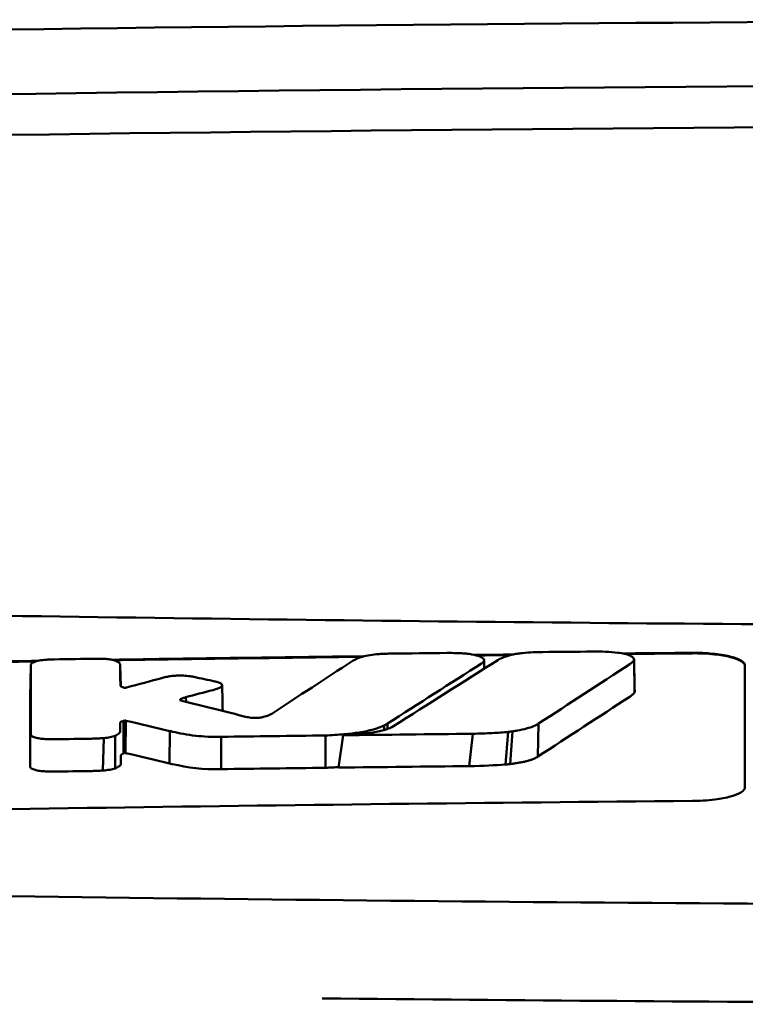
# Model space of a CAD drawing. Header units: millimetres. Extents: x 125 to 375, y 47 to 385.
# Tile 6 of 8: x 222 to 236, y 366 to 385. Entities that reach past the tile are written whole.
import ezdxf

# ---------------------------------------------------------------- set-up
doc = ezdxf.new("R2010")
doc.units = ezdxf.units.MM
doc.layers.add('Visible (ISO)', color=7, linetype='Continuous', lineweight=50)

msp = doc.modelspace()

# ---------------------------------------------------------------- linework, layer by layer
at = {"layer": 'Visible (ISO)'}
for p, q in [((221.988, 372.593), (221.976, 371.98)), ((223.691, 372.591), (223.699, 372.194)), ((233.477, 372.696), (233.486, 372.076)), ((223.692, 372.21), (223.692, 372.211)), ((224.941, 371.984), (224.944, 371.895)), ((224.835, 371.941), (224.835, 371.926)), ((223.754, 371.532), (223.753, 370.913)), ((223.776, 371.538), (223.769, 370.921)), ((223.796, 371.536), (223.789, 370.92)), ((228.716, 371.445), (228.717, 371.358)), ((228.781, 371.482), (228.782, 371.379)), ((231.66, 371.482), (231.646, 370.853)), ((223.595, 371.25), (223.592, 370.628)), ((224.634, 371.34), (224.629, 370.723)), ((225.615, 371.229), (225.611, 370.613)), ((227.599, 370.639), (227.599, 371.255)), ((227.85, 370.642), (227.935, 371.259)), ((230.406, 371.288), (230.339, 370.671)), ((231.082, 371.324), (231.027, 370.702)), ((231.164, 371.333), (231.117, 370.71)), ((223.378, 371.205), (223.36, 370.586))]:
    msp.add_line(p, q, dxfattribs=at)
for centre, major_axis, ratio, start_param, end_param in [((249.852, 355.673), (250.217, -0.007), 0.116796, 1.571075, 1.752137), ((250.006, 358.664), (225.492, 0.002), 0.110939, 1.570719, 1.791596), ((250.028, 358.633), (-227.223, 0), 0.106767, 4.71241, 4.92951), ((222.426, 371.207), (51.403, 0.789), 0.029133, 1.554631, 1.57023), ((-66.462, -3104.735), (-235.079, 3524.364), 0.687287, 6.065929, 6.066443), ((223.647, 371.151), (25.972, -6.076), 0.015321, 1.536366, 1.568667), ((225.61, 371.232), (0.152, 0.003), 0.020884, 4.663305, 4.744135), ((249.751, -1416.044), (1787.892, 0), 0.999745, 1.583186, 1.584297), ((249.721, -1413.005), (-1784.851, -1.513), 0.999745, 4.722363, 4.723748), ((224.68, 372.473), (6.766, -1.024), 0.083118, 5.966235, 6.005906), ((221.987, 370.664), (-0.0014, -0.0329), 0.45485, 4.797147, 4.891032), ((224.793, 371.12), (1.323, -0.316), 0.311917, 4.663131, 4.702558), ((502.648, 1076.942), (-278.359, -706.106), 0.063886, 0.008479, 0.026829), ((250.002, -1414.148), (-1785.382, -1.767), 0.999745, 4.722413, 4.723807), ((63.253, 395.501), (168.534, -24.577), 0.021127, 6.155066, 6.191262), ((250.242, -1433.335), (1804.576, 0), 0.999745, 1.583344, 1.584446)]:
    msp.add_ellipse(centre, major_axis=major_axis, ratio=ratio, start_param=start_param, end_param=end_param, dxfattribs=at)
for points, knots in [([(203.918, 373.885), (211.538, 373.697), (219.173, 373.557), (230.711, 373.416), (234.559, 373.381), (240.345, 373.345), (242.279, 373.336), (246.062, 373.324), (247.875, 373.321), (249.774, 373.321)], [0.000811, 0.000811, 0.000811, 0.000811, 2.334672, 2.334672, 3.49801, 3.49801, 4.08174, 4.08174, 4.638981, 4.638981, 4.638981, 4.638981]), ([(228.304, 372.755), (228.262, 372.742), (228.224, 372.729), (228.16, 372.7), (228.133, 372.686), (228.111, 372.672)], [-0.03864588, -0.03864588, -0.03864588, -0.03864588, -0.01880031, -0.01880031, 0, 0, 0, 0]), ([(228.62, 372.806), (228.561, 372.802), (228.503, 372.796), (228.396, 372.779), (228.346, 372.768), (228.304, 372.755)], [-0.0377179, -0.0377179, -0.0377179, -0.0377179, -0.01935504, -0.01935504, 0, 0, 0, 0]), ([(228.858, 372.815), (228.819, 372.814), (228.78, 372.814), (228.7, 372.811), (228.66, 372.809), (228.62, 372.806)], [-0.02402213, -0.02402213, -0.02402213, -0.02402213, -0.01224647, -0.01224647, 0, 0, 0, 0]), ([(230.164, 372.823), (230.124, 372.825), (230.083, 372.826), (229.998, 372.827), (229.953, 372.827), (229.909, 372.827)], [-0.02574903, -0.02574903, -0.02574903, -0.02574903, -0.01343066, -0.01343066, 0, 0, 0, 0]), ([(230.585, 372.635), (230.601, 372.646), (230.612, 372.658), (230.623, 372.682), (230.622, 372.695), (230.603, 372.726), (230.577, 372.744), (230.499, 372.775), (230.447, 372.789), (230.353, 372.806), (230.316, 372.811), (230.241, 372.819), (230.203, 372.821), (230.164, 372.823)], [-0.1007335, -0.1007335, -0.1007335, -0.1007335, -0.0864518, -0.0864518, -0.070815, -0.070815, -0.0477471, -0.0477471, -0.0248109, -0.0248109, -0.0119957, -0.0119957, 0, 0, 0, 0]), ([(230.884, 372.693), (230.917, 372.713), (230.958, 372.733), (231.052, 372.767), (231.102, 372.781), (231.158, 372.795)], [0, 0, 0, 0, 0.0264811, 0.0264811, 0.04942684, 0.04942684, 0.04942684, 0.04942684]), ([(231.158, 372.795), (231.187, 372.801), (231.217, 372.807), (231.283, 372.817), (231.318, 372.822), (231.353, 372.825)], [0, 0, 0, 0, 0.01146668, 0.01146668, 0.02292794, 0.02292794, 0.02292794, 0.02292794]), ([(231.353, 372.825), (231.421, 372.832), (231.489, 372.837), (231.618, 372.843), (231.677, 372.844), (231.737, 372.845)], [0, 0, 0, 0, 0.02130972, 0.02130972, 0.03920168, 0.03920168, 0.03920168, 0.03920168]), ([(232.69, 372.854), (232.773, 372.855), (232.856, 372.854), (233.018, 372.846), (233.096, 372.84), (233.17, 372.832)], [0, 0, 0, 0, 0.02493845, 0.02493845, 0.04990411, 0.04990411, 0.04990411, 0.04990411]), ([(233.17, 372.832), (233.216, 372.826), (233.259, 372.818), (233.336, 372.801), (233.37, 372.79), (233.427, 372.766), (233.449, 372.753), (233.476, 372.725), (233.481, 372.711), (233.477, 372.696)], [0, 0, 0, 0, 0.01587272, 0.01587272, 0.03235839, 0.03235839, 0.05026104, 0.05026104, 0.06761699, 0.06761699, 0.06761699, 0.06761699]), ([(234.591, 372.83), (234.654, 372.831), (234.717, 372.83), (234.848, 372.825), (234.915, 372.82), (235.096, 372.802), (235.201, 372.786), (235.38, 372.743), (235.451, 372.718), (235.531, 372.674), (235.554, 372.657), (235.584, 372.623), (235.591, 372.605), (235.591, 372.588)], [0.000001, 0.000001, 0.000001, 0.000001, 0.0189524, 0.0189524, 0.0399692, 0.0399692, 0.0779065, 0.0779065, 0.1155872, 0.1155872, 0.137348, 0.137348, 0.1589354, 0.1589354, 0.1589354, 0.1589354]), ([(234.591, 372.82), (234.656, 372.821), (234.722, 372.82), (234.863, 372.814), (234.938, 372.808), (235.122, 372.789), (235.224, 372.771), (235.393, 372.729), (235.461, 372.704), (235.536, 372.661), (235.557, 372.645), (235.584, 372.611), (235.591, 372.594), (235.591, 372.578)], [0.000001, 0.000001, 0.000001, 0.000001, 0.0196149, 0.0196149, 0.0431871, 0.0431871, 0.0806063, 0.0806063, 0.1171477, 0.1171477, 0.1383045, 0.1383045, 0.1589286, 0.1589286, 0.1589286, 0.1589286]), ([(221.991, 372.611), (221.99, 372.608), (221.989, 372.605), (221.988, 372.599), (221.988, 372.596), (221.988, 372.593)], [-0.007314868, -0.007314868, -0.007314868, -0.007314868, -0.003657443, -0.003657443, 0, 0, 0, 0]), ([(222.312, 372.701), (222.264, 372.698), (222.218, 372.694), (222.134, 372.68), (222.096, 372.671), (222.044, 372.653), (222.027, 372.645), (222.002, 372.628), (221.994, 372.619), (221.991, 372.611)], [-0.05113032, -0.05113032, -0.05113032, -0.05113032, -0.03661036, -0.03661036, -0.02158494, -0.02158494, -0.01046232, -0.01046232, 0, 0, 0, 0]), ([(222.432, 372.705), (222.412, 372.705), (222.392, 372.704), (222.351, 372.703), (222.331, 372.702), (222.312, 372.701)], [-0.0120578, -0.0120578, -0.0120578, -0.0120578, -0.00602891, -0.00602891, 0, 0, 0, 0]), ([(223.354, 372.717), (223.335, 372.717), (223.316, 372.717), (223.276, 372.718), (223.255, 372.718), (223.234, 372.717)], [-0.01208774, -0.01208774, -0.01208774, -0.01208774, -0.00635487, -0.00635487, 0, 0, 0, 0]), ([(223.628, 372.667), (223.616, 372.674), (223.601, 372.68), (223.564, 372.691), (223.543, 372.696), (223.495, 372.705), (223.469, 372.708), (223.413, 372.714), (223.384, 372.716), (223.354, 372.717)], [-0.03642364, -0.03642364, -0.03642364, -0.03642364, -0.02759296, -0.02759296, -0.01849049, -0.01849049, -0.00911385, -0.00911385, 0, 0, 0, 0]), ([(223.691, 372.591), (223.691, 372.604), (223.686, 372.617), (223.665, 372.643), (223.65, 372.655), (223.628, 372.667)], [-0.03215724, -0.03215724, -0.03215724, -0.03215724, -0.01616009, -0.01616009, 0, 0, 0, 0]), ([(230.573, 372.627), (230.575, 372.628), (230.577, 372.629), (230.581, 372.632), (230.583, 372.634), (230.585, 372.635)], [-0.003491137, -0.003491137, -0.003491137, -0.003491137, -0.001745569, -0.001745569, 0, 0, 0, 0]), ([(233.477, 372.696), (233.472, 372.682), (233.462, 372.668), (233.435, 372.641), (233.417, 372.627), (233.396, 372.613)], [0, 0, 0, 0, 0.01712312, 0.01712312, 0.03473945, 0.03473945, 0.03473945, 0.03473945]), ([(224.588, 372.375), (224.572, 372.371), (224.557, 372.368), (224.526, 372.361), (224.51, 372.357), (224.495, 372.353)], [-0.01248959, -0.01248959, -0.01248959, -0.01248959, -0.006512, -0.006512, 0, 0, 0, 0]), ([(225.049, 372.379), (225.014, 372.386), (224.973, 372.391), (224.884, 372.397), (224.836, 372.397), (224.751, 372.395), (224.715, 372.392), (224.647, 372.385), (224.616, 372.38), (224.588, 372.375)], [-0.0498323, -0.0498323, -0.0498323, -0.0498323, -0.03617176, -0.03617176, -0.02170588, -0.02170588, -0.0105717, -0.0105717, 0, 0, 0, 0]), ([(225.094, 372.37), (225.087, 372.372), (225.08, 372.374), (225.065, 372.377), (225.057, 372.378), (225.049, 372.379)], [-0.005954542, -0.005954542, -0.005954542, -0.005954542, -0.00297727, -0.00297727, 0, 0, 0, 0]), ([(223.761, 372.166), (223.754, 372.168), (223.747, 372.17), (223.731, 372.175), (223.724, 372.178), (223.713, 372.183), (223.71, 372.185), (223.697, 372.195), (223.693, 372.202), (223.692, 372.21)], [-0.02048694, -0.02048694, -0.02048694, -0.02048694, -0.01661307, -0.01661307, -0.01236262, -0.01236262, -0.00927922, -0.00927922, 0, 0, 0, 0]), ([(223.798, 372.166), (223.795, 372.165), (223.793, 372.165), (223.786, 372.164), (223.783, 372.164), (223.779, 372.164), (223.779, 372.164), (223.779, 372.164), (223.779, 372.164), (223.777, 372.164), (223.777, 372.164), (223.773, 372.164), (223.77, 372.164), (223.765, 372.165), (223.763, 372.166), (223.761, 372.166)], [-0.004606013, -0.004606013, -0.004606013, -0.004606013, -0.003438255, -0.003438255, -0.002112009, -0.002112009, -0.002029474, -0.002029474, -0.001947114, -0.001947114, -0.001614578, -0.001614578, -0.000682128, -0.000682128, 0, 0, 0, 0]), ([(223.811, 372.169), (223.809, 372.168), (223.807, 372.168), (223.802, 372.167), (223.8, 372.166), (223.798, 372.166)], [-0.00169855, -0.00169855, -0.00169855, -0.00169855, -0.000849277, -0.000849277, 0, 0, 0, 0]), ([(225.452, 372.12), (225.48, 372.127), (225.506, 372.135), (225.554, 372.152), (225.576, 372.161), (225.594, 372.171)], [-0.02471221, -0.02471221, -0.02471221, -0.02471221, -0.01263472, -0.01263472, 0, 0, 0, 0]), ([(225.529, 372.276), (225.523, 372.278), (225.517, 372.279), (225.506, 372.282), (225.5, 372.283), (225.494, 372.284)], [-0.00490164, -0.00490164, -0.00490164, -0.00490164, -0.002450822, -0.002450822, 0, 0, 0, 0]), ([(225.594, 372.171), (225.61, 372.179), (225.622, 372.188), (225.634, 372.207), (225.634, 372.217), (225.623, 372.236), (225.611, 372.246), (225.576, 372.263), (225.555, 372.27), (225.529, 372.276)], [-0.04671997, -0.04671997, -0.04671997, -0.04671997, -0.03538139, -0.03538139, -0.02350504, -0.02350504, -0.01139688, -0.01139688, 0, 0, 0, 0]), ([(224.835, 371.941), (224.838, 371.944), (224.843, 371.947), (224.853, 371.953), (224.859, 371.956), (224.871, 371.961), (224.876, 371.963), (224.898, 371.972), (224.918, 371.978), (224.941, 371.984)], [-0.02035992, -0.02035992, -0.02035992, -0.02035992, -0.01645196, -0.01645196, -0.0122888, -0.0122888, -0.00943827, -0.00943827, 0, 0, 0, 0]), ([(233.486, 372.076), (233.478, 372.062), (233.466, 372.048), (233.435, 372.02), (233.417, 372.006), (233.395, 371.992)], [0, 0, 0, 0, 0.01745385, 0.01745385, 0.03518305, 0.03518305, 0.03518305, 0.03518305]), ([(224.839, 371.923), (224.834, 371.926), (224.832, 371.928), (224.83, 371.934), (224.831, 371.937), (224.835, 371.941)], [-0.0073251, -0.0073251, -0.0073251, -0.0073251, -0.003944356, -0.003944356, 0, 0, 0, 0]), ([(224.864, 371.915), (224.859, 371.916), (224.854, 371.917), (224.846, 371.92), (224.842, 371.922), (224.839, 371.923)], [-0.004403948, -0.004403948, -0.004403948, -0.004403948, -0.002275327, -0.002275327, 0, 0, 0, 0]), ([(226.126, 371.601), (226.122, 371.602), (226.119, 371.603), (226.112, 371.604), (226.109, 371.605), (226.105, 371.606)], [-0.002881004, -0.002881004, -0.002881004, -0.002881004, -0.001440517, -0.001440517, 0, 0, 0, 0]), ([(226.419, 371.607), (226.407, 371.604), (226.395, 371.602), (226.368, 371.597), (226.353, 371.595), (226.312, 371.591), (226.286, 371.59), (226.234, 371.59), (226.209, 371.591), (226.164, 371.595), (226.144, 371.597), (226.126, 371.601)], [-0.03228767, -0.03228767, -0.03228767, -0.03228767, -0.02770248, -0.02770248, -0.02275386, -0.02275386, -0.01468895, -0.01468895, -0.00707707, -0.00707707, 0, 0, 0, 0]), ([(226.576, 371.67), (226.558, 371.659), (226.538, 371.648), (226.486, 371.626), (226.455, 371.616), (226.419, 371.607)], [-0.02994324, -0.02994324, -0.02994324, -0.02994324, -0.01548431, -0.01548431, 0, 0, 0, 0]), ([(223.691, 371.495), (223.691, 371.499), (223.693, 371.503), (223.7, 371.511), (223.706, 371.515), (223.717, 371.52), (223.721, 371.522), (223.737, 371.527), (223.747, 371.53), (223.754, 371.532)], [-0.01251254, -0.01251254, -0.01251254, -0.01251254, -0.00901213, -0.00901213, -0.00544118, -0.00544118, -0.00386807, -0.00386807, 0, 0, 0, 0]), ([(223.691, 371.343), (223.691, 371.356), (223.691, 371.379), (223.691, 371.394), (223.691, 371.406), (223.691, 371.444), (223.691, 371.47), (223.691, 371.495)], [0, 0, 0, 0, 0.0162879, 0.0162879, 0.0977077, 0.0977077, 0.2605668, 0.2605668, 0.2605668, 0.2605668]), ([(223.754, 371.532), (223.758, 371.533), (223.761, 371.534), (223.768, 371.536), (223.772, 371.537), (223.776, 371.538)], [-0.00300659, -0.00300659, -0.00300659, -0.00300659, -0.001503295, -0.001503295, 0, 0, 0, 0]), ([(223.776, 371.538), (223.777, 371.538), (223.778, 371.538), (223.782, 371.538), (223.784, 371.538), (223.785, 371.538), (223.785, 371.538), (223.785, 371.538), (223.785, 371.538), (223.786, 371.538), (223.786, 371.538), (223.787, 371.538), (223.788, 371.538), (223.79, 371.538), (223.791, 371.538), (223.794, 371.537), (223.795, 371.537), (223.796, 371.536)], [-0.002281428, -0.002281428, -0.002281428, -0.002281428, -0.001665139, -0.001665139, -0.001287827, -0.001287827, -0.001274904, -0.001274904, -0.00126194, -0.00126194, -0.001209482, -0.001209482, -0.000987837, -0.000987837, -0.000549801, -0.000549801, 0, 0, 0, 0]), ([(227.599, 371.255), (227.718, 371.26), (227.835, 371.267), (228.053, 371.286), (228.152, 371.298), (228.346, 371.329), (228.435, 371.348), (228.595, 371.393), (228.662, 371.418), (228.716, 371.445)], [-0.1396927, -0.1396927, -0.1396927, -0.1396927, -0.1039474, -0.1039474, -0.0713068, -0.0713068, -0.0361761, -0.0361761, 0, 0, 0, 0]), ([(227.935, 371.259), (228.039, 371.264), (228.144, 371.271), (228.333, 371.288), (228.42, 371.299), (228.589, 371.326), (228.668, 371.343), (228.803, 371.384), (228.855, 371.407), (228.894, 371.432)], [0, 0, 0, 0, 0.0316908, 0.0316908, 0.0599134, 0.0599134, 0.0913031, 0.0913031, 0.1228865, 0.1228865, 0.1228865, 0.1228865]), ([(228.716, 371.445), (228.727, 371.451), (228.739, 371.457), (228.761, 371.469), (228.771, 371.476), (228.781, 371.482)], [-0.01617209, -0.01617209, -0.01617209, -0.01617209, -0.00808599, -0.00808599, 0, 0, 0, 0]), ([(231.66, 371.482), (231.634, 371.464), (231.605, 371.448), (231.565, 371.432), (231.527, 371.416), (231.482, 371.401), (231.43, 371.386), (231.379, 371.373), (231.319, 371.36), (231.257, 371.348), (231.228, 371.343), (231.196, 371.338), (231.164, 371.333)], [0, 0, 0, 0, 0.2297075, 0.2297075, 0.2297075, 0.4574814, 0.4574814, 0.4574814, 0.6826089, 0.6826089, 0.6826089, 0.7908188, 0.7908188, 0.7908188, 0.7908188]), ([(221.985, 371.272), (221.986, 371.262), (221.993, 371.252), (222.021, 371.232), (222.043, 371.223), (222.096, 371.208), (222.125, 371.201), (222.19, 371.192), (222.224, 371.189), (222.26, 371.186)], [-0.04908253, -0.04908253, -0.04908253, -0.04908253, -0.03649581, -0.03649581, -0.02308132, -0.02308132, -0.01125263, -0.01125263, 0, 0, 0, 0]), ([(223.378, 371.205), (223.421, 371.209), (223.461, 371.215), (223.536, 371.23), (223.569, 371.24), (223.595, 371.25)], [-0.02836789, -0.02836789, -0.02836789, -0.02836789, -0.01466479, -0.01466479, 0, 0, 0, 0]), ([(223.595, 371.25), (223.629, 371.265), (223.654, 371.281), (223.685, 371.313), (223.691, 371.328), (223.691, 371.343)], [-0.03917193, -0.03917193, -0.03917193, -0.03917193, -0.0186408, -0.0186408, 0, 0, 0, 0]), ([(224.686, 371.327), (224.814, 371.295), (224.963, 371.267), (225.206, 371.241), (225.284, 371.235), (225.443, 371.228), (225.522, 371.227), (225.602, 371.229)], [-0.105367, -0.105367, -0.105367, -0.105367, -0.0488724, -0.0488724, -0.0241035, -0.0241035, 0, 0, 0, 0]), ([(231.082, 371.324), (230.985, 371.314), (230.881, 371.306), (230.656, 371.294), (230.53, 371.29), (230.406, 371.288)], [0, 0, 0, 0, 0.0313472, 0.0313472, 0.06861154, 0.06861154, 0.06861154, 0.06861154]), ([(222.26, 371.186), (222.293, 371.185), (222.326, 371.183), (222.395, 371.182), (222.43, 371.182), (222.466, 371.183)], [-0.02088223, -0.02088223, -0.02088223, -0.02088223, -0.01062105, -0.01062105, 0, 0, 0, 0]), ([(223.143, 371.193), (223.182, 371.194), (223.22, 371.195), (223.299, 371.199), (223.339, 371.202), (223.378, 371.205)], [-0.02385699, -0.02385699, -0.02385699, -0.02385699, -0.01223524, -0.01223524, 0, 0, 0, 0]), ([(223.703, 370.872), (223.703, 370.875), (223.704, 370.877), (223.705, 370.88), (223.706, 370.882), (223.707, 370.885), (223.71, 370.887), (223.711, 370.889), (223.713, 370.891), (223.715, 370.892), (223.717, 370.894), (223.718, 370.895), (223.72, 370.896), (223.722, 370.897), (223.723, 370.898), (223.725, 370.899), (223.727, 370.9), (223.729, 370.901), (223.732, 370.902), (223.734, 370.903), (223.736, 370.904), (223.738, 370.905), (223.74, 370.906), (223.742, 370.907), (223.744, 370.908), (223.747, 370.91), (223.75, 370.911), (223.753, 370.913)], [0, 0, 0, 0, 0.0303952, 0.0303952, 0.0303952, 0.062529, 0.062529, 0.062529, 0.0836646, 0.0836646, 0.0836646, 0.0973848, 0.0973848, 0.0973848, 0.1111615, 0.1111615, 0.1111615, 0.1249801, 0.1249801, 0.1249801, 0.1388281, 0.1388281, 0.1388281, 0.1526703, 0.1526703, 0.1526703, 0.1727383, 0.1727383, 0.1727383, 0.1727383]), ([(223.703, 370.72), (223.703, 370.734), (223.703, 370.756), (223.703, 370.771), (223.703, 370.783), (223.703, 370.821), (223.703, 370.847), (223.703, 370.872)], [0, 0, 0, 0, 0.0163048, 0.0163048, 0.0978171, 0.0978171, 0.2608531, 0.2608531, 0.2608531, 0.2608531]), ([(223.753, 370.913), (223.755, 370.914), (223.758, 370.916), (223.764, 370.918), (223.767, 370.92), (223.769, 370.921)], [-0.003660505, -0.003660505, -0.003660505, -0.003660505, -0.001830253, -0.001830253, 0, 0, 0, 0]), ([(223.769, 370.921), (223.769, 370.921), (223.769, 370.921), (223.769, 370.921), (223.769, 370.921), (223.769, 370.921), (223.769, 370.921), (223.77, 370.921), (223.77, 370.921), (223.77, 370.921), (223.77, 370.921), (223.77, 370.921), (223.77, 370.921), (223.77, 370.921), (223.77, 370.921), (223.77, 370.921), (223.77, 370.921), (223.77, 370.921), (223.77, 370.921), (223.77, 370.921), (223.77, 370.921), (223.77, 370.921), (223.77, 370.921), (223.77, 370.921), (223.77, 370.921), (223.77, 370.921), (223.77, 370.921), (223.77, 370.921), (223.771, 370.921), (223.771, 370.921), (223.771, 370.921), (223.771, 370.921), (223.771, 370.921), (223.771, 370.921), (223.771, 370.921), (223.771, 370.921), (223.771, 370.921), (223.771, 370.922), (223.771, 370.922), (223.772, 370.922), (223.772, 370.922), (223.772, 370.922), (223.772, 370.922), (223.772, 370.922), (223.772, 370.922), (223.772, 370.922), (223.772, 370.922), (223.773, 370.922), (223.773, 370.922), (223.773, 370.922), (223.773, 370.922), (223.773, 370.922), (223.773, 370.922), (223.774, 370.922), (223.774, 370.922), (223.774, 370.922), (223.774, 370.922), (223.774, 370.922), (223.774, 370.922), (223.775, 370.922), (223.775, 370.922), (223.775, 370.922), (223.775, 370.922), (223.775, 370.922), (223.776, 370.922), (223.776, 370.922), (223.776, 370.922), (223.776, 370.922), (223.776, 370.922), (223.776, 370.922), (223.776, 370.922), (223.777, 370.922), (223.777, 370.922), (223.777, 370.922), (223.777, 370.922), (223.777, 370.922), (223.777, 370.922), (223.778, 370.922), (223.778, 370.922), (223.778, 370.922), (223.778, 370.922), (223.778, 370.922), (223.778, 370.922), (223.779, 370.922), (223.779, 370.922), (223.779, 370.922), (223.779, 370.922), (223.779, 370.922), (223.78, 370.922), (223.78, 370.922), (223.78, 370.922), (223.78, 370.922), (223.78, 370.922), (223.78, 370.922), (223.781, 370.922), (223.781, 370.922), (223.781, 370.922), (223.781, 370.922), (223.781, 370.922), (223.781, 370.922), (223.782, 370.922), (223.782, 370.922), (223.782, 370.922), (223.782, 370.922), (223.782, 370.922), (223.782, 370.922), (223.783, 370.922), (223.783, 370.922), (223.783, 370.922), (223.783, 370.922), (223.783, 370.922), (223.783, 370.922), (223.783, 370.922), (223.784, 370.922), (223.784, 370.922), (223.784, 370.922), (223.784, 370.922), (223.784, 370.922), (223.784, 370.921), (223.785, 370.921), (223.785, 370.921), (223.785, 370.921), (223.785, 370.921), (223.786, 370.921), (223.786, 370.921), (223.786, 370.921), (223.786, 370.921), (223.786, 370.921), (223.787, 370.921), (223.787, 370.921), (223.787, 370.921), (223.787, 370.921), (223.787, 370.921), (223.787, 370.921), (223.788, 370.921), (223.788, 370.921), (223.788, 370.921), (223.788, 370.921), (223.788, 370.92), (223.788, 370.92), (223.789, 370.92), (223.789, 370.92), (223.789, 370.92), (223.789, 370.92), (223.789, 370.92), (223.789, 370.92), (223.789, 370.92), (223.789, 370.92)], [0, 0, 0, 0, 0.00010092, 0.00010092, 0.00010092, 0.00021421, 0.00021421, 0.00021421, 0.00034191, 0.00034191, 0.00034191, 0.00048614, 0.00048614, 0.00048614, 0.0006491, 0.0006491, 0.0006491, 0.00083295, 0.00083295, 0.00083295, 0.0010398, 0.0010398, 0.0010398, 0.00127155, 0.00127155, 0.00127155, 0.00152985, 0.00152985, 0.00152985, 0.00181601, 0.00181601, 0.00181601, 0.00213099, 0.00213099, 0.00213099, 0.00247531, 0.00247531, 0.00247531, 0.00284913, 0.00284913, 0.00284913, 0.0032522, 0.0032522, 0.0032522, 0.00368392, 0.00368392, 0.00368392, 0.00414337, 0.00414337, 0.00414337, 0.00462932, 0.00462932, 0.00462932, 0.00514025, 0.00514025, 0.00514025, 0.00567435, 0.00567435, 0.00567435, 0.00622948, 0.00622948, 0.00622948, 0.00680328, 0.00680328, 0.00680328, 0.00722748, 0.00722748, 0.00722748, 0.00765639, 0.00765639, 0.00765639, 0.00809021, 0.00809021, 0.00809021, 0.00853045, 0.00853045, 0.00853045, 0.00898118, 0.00898118, 0.00898118, 0.00944983, 0.00944983, 0.00944983, 0.01019771, 0.01019771, 0.01019771, 0.01072731, 0.01072731, 0.01072731, 0.01127043, 0.01127043, 0.01127043, 0.01182038, 0.01182038, 0.01182038, 0.01237373, 0.01237373, 0.01237373, 0.01292903, 0.01292903, 0.01292903, 0.01348579, 0.01348579, 0.01348579, 0.01404385, 0.01404385, 0.01404385, 0.01460318, 0.01460318, 0.01460318, 0.01516377, 0.01516377, 0.01516377, 0.01572559, 0.01572559, 0.01572559, 0.01628856, 0.01628856, 0.01628856, 0.01719056, 0.01719056, 0.01719056, 0.01809498, 0.01809498, 0.01809498, 0.01900069, 0.01900069, 0.01900069, 0.01990628, 0.01990628, 0.01990628, 0.02081008, 0.02081008, 0.02081008, 0.02171014, 0.02171014, 0.02171014, 0.0226042, 0.0226042, 0.0226042, 0.02403673, 0.02403673, 0.02403673, 0.02490235, 0.02490235, 0.02490235, 0.02514715, 0.02514715, 0.02514715, 0.02514715]), ([(231.646, 370.853), (231.636, 370.846), (231.625, 370.839), (231.613, 370.832), (231.6, 370.825), (231.587, 370.819), (231.572, 370.812), (231.557, 370.805), (231.541, 370.799), (231.523, 370.793), (231.506, 370.787), (231.487, 370.781), (231.468, 370.775), (231.448, 370.769), (231.427, 370.764), (231.405, 370.758), (231.383, 370.753), (231.359, 370.748), (231.336, 370.743), (231.312, 370.739), (231.286, 370.734), (231.261, 370.73), (231.236, 370.726), (231.208, 370.722), (231.182, 370.718), (231.161, 370.715), (231.139, 370.712), (231.117, 370.71)], [0, 0, 0, 0, 0.0909424, 0.0909424, 0.0909424, 0.1817542, 0.1817542, 0.1817542, 0.2723918, 0.2723918, 0.2723918, 0.3628196, 0.3628196, 0.3628196, 0.4530191, 0.4530191, 0.4530191, 0.5429943, 0.5429943, 0.5429943, 0.6327704, 0.6327704, 0.6327704, 0.7223865, 0.7223865, 0.7223865, 0.7930355, 0.7930355, 0.7930355, 0.7930355]), ([(221.972, 370.658), (221.973, 370.649), (221.979, 370.639), (222.004, 370.62), (222.023, 370.611), (222.072, 370.595), (222.101, 370.588), (222.167, 370.577), (222.203, 370.573), (222.241, 370.571)], [-0.04924341, -0.04924341, -0.04924341, -0.04924341, -0.03730774, -0.03730774, -0.02457836, -0.02457836, -0.01203215, -0.01203215, 0, 0, 0, 0]), ([(223.592, 370.628), (223.629, 370.642), (223.656, 370.656), (223.694, 370.687), (223.703, 370.704), (223.703, 370.72)], [-0.0393647, -0.0393647, -0.0393647, -0.0393647, -0.02005998, -0.02005998, 0, 0, 0, 0]), ([(231.117, 370.71), (231.099, 370.708), (231.079, 370.706), (231.06, 370.704), (231.049, 370.703), (231.038, 370.703), (231.027, 370.702)], [0, 0, 0, 0, 0.05948342, 0.05948342, 0.05948342, 0.09287765, 0.09287765, 0.09287765, 0.09287765]), ([(222.241, 370.571), (222.275, 370.568), (222.31, 370.567), (222.379, 370.565), (222.412, 370.565), (222.446, 370.566)], [-0.02086728, -0.02086728, -0.02086728, -0.02086728, -0.01001262, -0.01001262, 0, 0, 0, 0]), ([(223.124, 370.576), (223.164, 370.577), (223.203, 370.578), (223.283, 370.581), (223.322, 370.584), (223.36, 370.586)], [-0.02395861, -0.02395861, -0.02395861, -0.02395861, -0.01199304, -0.01199304, 0, 0, 0, 0]), ([(223.36, 370.586), (223.406, 370.59), (223.45, 370.595), (223.528, 370.61), (223.563, 370.618), (223.592, 370.628)], [-0.02856182, -0.02856182, -0.02856182, -0.02856182, -0.01439277, -0.01439277, 0, 0, 0, 0]), ([(227.599, 370.639), (227.621, 370.64), (227.64, 370.641), (227.662, 370.642), (227.684, 370.643), (227.703, 370.644), (227.725, 370.645), (227.747, 370.646), (227.766, 370.647), (227.788, 370.649), (227.809, 370.65), (227.828, 370.651), (227.85, 370.653), (227.85, 370.653), (227.851, 370.653), (227.851, 370.653)], [0, 0, 0, 0, 0.0666108, 0.0666108, 0.0666108, 0.1332483, 0.1332483, 0.1332483, 0.1998749, 0.1998749, 0.1998749, 0.2664632, 0.2664632, 0.2664632, 0.2681614, 0.2681614, 0.2681614, 0.2681614]), ([(235.591, 370.266), (235.591, 370.233), (235.565, 370.2), (235.468, 370.141), (235.401, 370.114), (235.232, 370.068), (235.131, 370.049), (234.948, 370.026), (234.872, 370.019), (234.728, 370.01), (234.659, 370.007), (234.591, 370.007)], [0.000001, 0.000001, 0.000001, 0.000001, 0.0401743, 0.0401743, 0.0774188, 0.0774188, 0.1148795, 0.1148795, 0.138742, 0.138742, 0.1592822, 0.1592822, 0.1592822, 0.1592822]), ([(234.591, 370.007), (230.747, 369.974), (226.904, 369.929), (219.193, 369.815), (215.329, 369.745), (211.462, 369.663)], [0.000001, 0.000001, 0.000001, 0.000001, 1.153366, 1.153366, 2.313577, 2.313577, 2.313577, 2.313577]), ([(249.697, 368.001), (240.012, 368.003), (230.333, 368.069), (211.004, 368.334), (201.375, 368.533), (191.87, 368.798)], [0.032666, 0.032666, 0.032666, 0.032666, 2.938218, 2.938218, 5.868286, 5.868286, 5.868286, 5.868286])]:
    msp.add_open_spline(points, degree=3, knots=knots, dxfattribs=at)
for points in [[(223.528, 372.699), (225.131, 372.723), (226.734, 372.745), (228.337, 372.764)], [(223.569, 372.689), (225.146, 372.713), (226.723, 372.734), (228.3, 372.754)], [(229.909, 372.827), (229.559, 372.823), (229.208, 372.819), (228.858, 372.815)], [(230.44, 372.789), (230.683, 372.792), (230.926, 372.794), (231.168, 372.797)], [(230.478, 372.779), (230.694, 372.782), (230.909, 372.784), (231.125, 372.786)], [(231.737, 372.845), (232.055, 372.848), (232.372, 372.851), (232.69, 372.854)], [(233.257, 372.818), (233.702, 372.822), (234.146, 372.826), (234.591, 372.83)], [(233.302, 372.808), (233.732, 372.813), (234.161, 372.816), (234.591, 372.82)], [(221.15, 372.661), (221.475, 372.666), (221.799, 372.672), (222.124, 372.677)], [(221.204, 372.652), (221.497, 372.657), (221.79, 372.661), (222.083, 372.666)], [(221.988, 372.593), (221.987, 372.154), (221.986, 371.714), (221.985, 371.275)], [(223.692, 372.211), (223.692, 372.338), (223.691, 372.465), (223.691, 372.591)], [(228.111, 372.672), (227.599, 372.338), (227.087, 372.004), (226.576, 371.67)], [(228.781, 371.482), (229.379, 371.864), (229.975, 372.245), (230.573, 372.627)], [(228.894, 371.432), (229.559, 371.853), (230.219, 372.271), (230.884, 372.693)], [(230.621, 372.686), (230.622, 372.633), (230.623, 372.581), (230.624, 372.528)], [(233.396, 372.613), (232.819, 372.237), (232.238, 371.859), (231.66, 371.482)], [(233.478, 372.706), (233.482, 372.503), (233.486, 372.299), (233.491, 372.095)], [(235.591, 372.588), (235.591, 371.814), (235.591, 371.039), (235.591, 370.266)], [(224.495, 372.353), (224.267, 372.292), (224.039, 372.23), (223.811, 372.169)], [(225.494, 372.284), (225.361, 372.313), (225.227, 372.342), (225.094, 372.37)], [(225.632, 372.213), (225.636, 372.049), (225.639, 371.885), (225.642, 371.721)], [(221.976, 371.98), (221.975, 371.541), (221.973, 371.1), (221.972, 370.662)], [(224.941, 371.984), (225.111, 372.029), (225.282, 372.074), (225.452, 372.12)], [(233.395, 371.992), (232.814, 371.613), (232.228, 371.232), (231.646, 370.853)], [(233.491, 372.095), (233.491, 372.089), (233.49, 372.082), (233.486, 372.076)], [(221.985, 371.275), (221.985, 371.274), (221.985, 371.273), (221.985, 371.272)], [(224.634, 371.34), (224.651, 371.336), (224.668, 371.331), (224.686, 371.327)], [(222.466, 371.183), (222.691, 371.186), (222.917, 371.19), (223.143, 371.193)], [(223.789, 370.92), (224.07, 370.854), (224.349, 370.789), (224.629, 370.723)], [(222.446, 370.566), (222.671, 370.569), (222.899, 370.573), (223.124, 370.576)], [(225.599, 370.613), (225.603, 370.613), (225.607, 370.613), (225.611, 370.613)], [(250.023, 366.13), (242.516, 366.13), (235.014, 366.168), (227.539, 366.244)]]:
    msp.add_open_spline(points, degree=3, dxfattribs=at)

doc.saveas('drawing.dxf')
